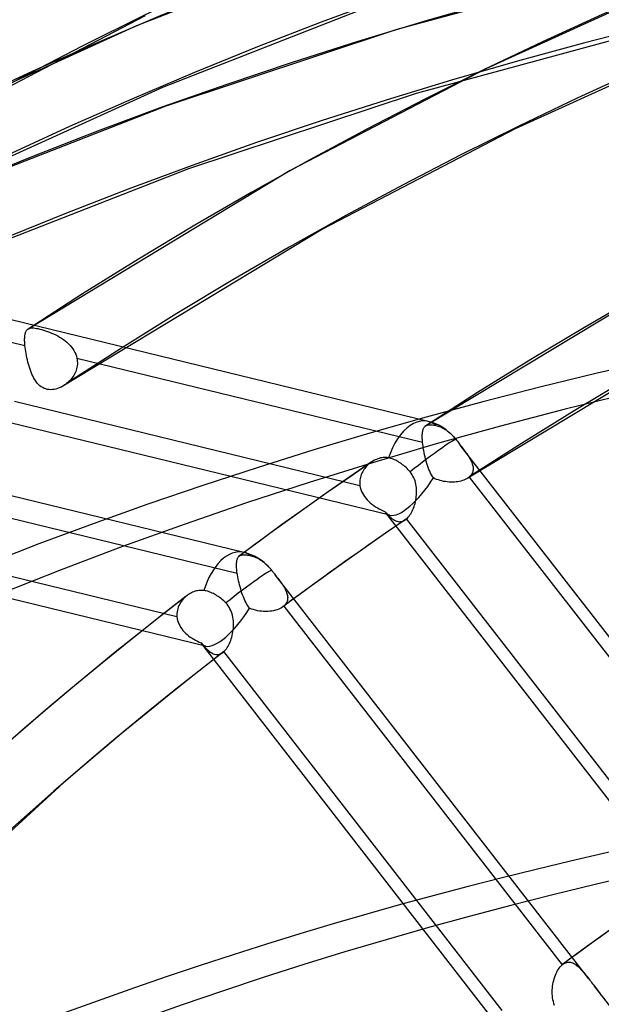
# Model space of a CAD drawing. Header units: millimetres. Extents: x -192 to 186, y -241 to 236.
# Tile 25 of 87: x -79 to -66, y 128 to 151. Entities that reach past the tile are written whole.
import ezdxf

# ---------------------------------------------------------------- set-up
doc = ezdxf.new("R2010")
doc.units = ezdxf.units.MM
doc.layers.add('MAIN-1', color=7, linetype='Continuous')
doc.layers.add('MAIN-2', color=7, linetype='Continuous')

msp = doc.modelspace()

# ---------------------------------------------------------------- linework, layer by layer
at = {"layer": 'MAIN-1'}
for p, q in [((-77.885, 142.336), (-77.887, 142.335)), ((-77.883, 142.337), (-77.885, 142.336)), ((-77.881, 142.339), (-77.883, 142.337)), ((-77.879, 142.34), (-77.881, 142.339)), ((-77.877, 142.341), (-77.879, 142.34)), ((-77.876, 142.343), (-77.877, 142.341))]:
    msp.add_line(p, q, dxfattribs=at)
for centre, major_axis, start_param, end_param in [((-0.5, -0.433), (106.054, -122.46), 0.713724, 3.466968), ((-4.75, -4.114), (-100.489, 116.035), -0.857072, 0)]:
    msp.add_ellipse(centre, major_axis=major_axis, ratio=0.75, start_param=start_param, end_param=end_param, dxfattribs=at)
at = {"layer": 'MAIN-2'}
for p, q in [((-71.172, 152.516), (-76.24, 150.533)), ((-64.325, 152.071), (-70.305, 150.45)), ((-63.614, 151.668), (-68.268, 149.555)), ((-70.654, 151.081), (-75.647, 149.128)), ((-76.046, 150.761), (-80.654, 148.364)), ((-63.968, 150.588), (-69.863, 148.99)), ((-76.24, 150.533), (-81.114, 148.321)), ((-70.305, 150.45), (-75.572, 148.705)), ((-63.021, 150.263), (-67.601, 148.184)), ((-68.268, 149.555), (-72.737, 147.232)), ((-75.647, 149.128), (-80.446, 146.95)), ((-69.863, 148.99), (-75.054, 147.271)), ((-75.572, 148.705), (-80.64, 146.723)), ((-67.601, 148.184), (-71.997, 145.898)), ((-75.054, 147.271), (-80.047, 145.318)), ((-72.737, 147.232), (-78.715, 143.616)), ((-69.587, 141.509), (-87.726, 145.922)), ((-71.997, 145.898), (-77.887, 142.335)), ((-86.671, 145.157), (-78.786, 143.238)), ((-64.08, 144.765), (-69.643, 141.407)), ((-70.463, 139.367), (-87.993, 143.633)), ((-78.758, 143.567), (-78.751, 143.579)), ((-78.751, 143.579), (-78.744, 143.589)), ((-78.744, 143.589), (-78.735, 143.599)), ((-78.735, 143.599), (-78.733, 143.601)), ((-78.733, 143.601), (-78.73, 143.604)), ((-78.73, 143.604), (-78.728, 143.606)), ((-78.728, 143.606), (-78.725, 143.608)), ((-78.725, 143.608), (-78.723, 143.61)), ((-78.723, 143.61), (-78.72, 143.612)), ((-78.72, 143.612), (-78.703, 143.623)), ((-78.703, 143.623), (-78.684, 143.631)), ((-78.684, 143.631), (-78.663, 143.636)), ((-78.663, 143.636), (-78.639, 143.64)), ((-78.639, 143.64), (-78.613, 143.641)), ((-78.613, 143.641), (-78.584, 143.64)), ((-78.584, 143.64), (-78.553, 143.637)), ((-78.553, 143.637), (-78.519, 143.631)), ((-78.519, 143.631), (-78.483, 143.624)), ((-78.483, 143.624), (-78.444, 143.615)), ((-78.444, 143.615), (-78.403, 143.604)), ((-78.403, 143.604), (-78.36, 143.592)), ((-78.36, 143.592), (-78.316, 143.578)), ((-78.316, 143.578), (-78.27, 143.562)), ((-78.793, 143.392), (-78.792, 143.415)), ((-78.793, 143.369), (-78.793, 143.392)), ((-78.793, 143.345), (-78.793, 143.369)), ((-78.792, 143.415), (-78.791, 143.436)), ((-78.791, 143.436), (-78.789, 143.456)), ((-78.789, 143.456), (-78.786, 143.475)), ((-78.786, 143.475), (-78.783, 143.493)), ((-78.783, 143.493), (-78.78, 143.51)), ((-78.78, 143.51), (-78.775, 143.526)), ((-78.775, 143.526), (-78.77, 143.541)), ((-78.77, 143.541), (-78.765, 143.555)), ((-78.765, 143.555), (-78.758, 143.567)), ((-78.27, 143.562), (-78.224, 143.544)), ((-78.224, 143.544), (-78.178, 143.525)), ((-78.178, 143.525), (-78.131, 143.504)), ((-78.131, 143.504), (-78.085, 143.482)), ((-78.085, 143.482), (-78.039, 143.458)), ((-78.039, 143.458), (-77.995, 143.433)), ((-77.995, 143.433), (-77.951, 143.405)), ((-77.951, 143.405), (-77.909, 143.376)), ((-77.909, 143.376), (-77.868, 143.346)), ((-63.341, 143.431), (-68.685, 140.211)), ((-78.792, 143.32), (-78.793, 143.345)), ((-78.79, 143.293), (-78.792, 143.32)), ((-78.788, 143.266), (-78.79, 143.293)), ((-78.786, 143.238), (-78.788, 143.266)), ((-78.781, 143.195), (-78.786, 143.238)), ((-78.775, 143.15), (-78.781, 143.195)), ((-78.768, 143.103), (-78.775, 143.15)), ((-77.868, 143.346), (-77.829, 143.313)), ((-77.829, 143.313), (-77.792, 143.279)), ((-77.792, 143.279), (-77.757, 143.243)), ((-77.757, 143.243), (-77.725, 143.205)), ((-77.725, 143.205), (-77.696, 143.166)), ((-77.696, 143.166), (-77.669, 143.125)), ((-77.669, 143.125), (-77.647, 143.083)), ((-73.789, 138.519), (-91.928, 142.933)), ((-78.76, 143.056), (-78.768, 143.103)), ((-78.751, 143.008), (-78.76, 143.056)), ((-78.741, 142.959), (-78.751, 143.008)), ((-78.729, 142.911), (-78.741, 142.959)), ((-78.717, 142.863), (-78.729, 142.911)), ((-77.647, 143.083), (-77.627, 143.04)), ((-77.627, 143.04), (-77.612, 142.995)), ((-77.612, 142.995), (-77.6, 142.95)), ((-77.6, 142.95), (-77.594, 142.916)), ((-77.6, 142.95), (-69.715, 141.031)), ((-77.594, 142.916), (-77.591, 142.881)), ((-78.704, 142.815), (-78.717, 142.863)), ((-78.69, 142.767), (-78.704, 142.815)), ((-78.675, 142.721), (-78.69, 142.767)), ((-78.66, 142.676), (-78.675, 142.721)), ((-78.643, 142.632), (-78.66, 142.676)), ((-77.616, 142.678), (-77.628, 142.646)), ((-77.606, 142.711), (-77.616, 142.678)), ((-77.599, 142.744), (-77.606, 142.711)), ((-77.593, 142.778), (-77.599, 142.744)), ((-77.59, 142.813), (-77.593, 142.778)), ((-77.591, 142.881), (-77.589, 142.847)), ((-77.589, 142.847), (-77.59, 142.813)), ((-78.625, 142.589), (-78.643, 142.632)), ((-78.607, 142.549), (-78.625, 142.589)), ((-78.587, 142.51), (-78.607, 142.549)), ((-78.567, 142.473), (-78.587, 142.51)), ((-78.545, 142.439), (-78.567, 142.473)), ((-77.735, 142.469), (-77.758, 142.443)), ((-77.713, 142.496), (-77.735, 142.469)), ((-77.693, 142.524), (-77.713, 142.496)), ((-77.674, 142.553), (-77.693, 142.524)), ((-77.657, 142.583), (-77.674, 142.553)), ((-77.641, 142.614), (-77.657, 142.583)), ((-77.628, 142.646), (-77.641, 142.614)), ((-78.522, 142.405), (-78.545, 142.439)), ((-78.497, 142.375), (-78.522, 142.405)), ((-78.471, 142.346), (-78.497, 142.375)), ((-78.443, 142.32), (-78.471, 142.346)), ((-78.413, 142.297), (-78.443, 142.32)), ((-78.381, 142.278), (-78.413, 142.297)), ((-78.348, 142.261), (-78.381, 142.278)), ((-78.313, 142.248), (-78.348, 142.261)), ((-78.276, 142.239), (-78.313, 142.248)), ((-78.238, 142.233), (-78.276, 142.239)), ((-78.2, 142.232), (-78.238, 142.233)), ((-78.161, 142.233), (-78.2, 142.232)), ((-78.121, 142.239), (-78.161, 142.233)), ((-78.081, 142.247), (-78.121, 142.239)), ((-78.042, 142.259), (-78.081, 142.247)), ((-78.002, 142.274), (-78.042, 142.259)), ((-77.963, 142.291), (-78.002, 142.274)), ((-77.925, 142.312), (-77.963, 142.291)), ((-77.887, 142.335), (-77.925, 142.312)), ((-77.869, 142.347), (-77.876, 142.343)), ((-77.862, 142.352), (-77.869, 142.347)), ((-77.855, 142.357), (-77.862, 142.352)), ((-77.848, 142.362), (-77.855, 142.357)), ((-77.842, 142.367), (-77.848, 142.362)), ((-77.835, 142.373), (-77.842, 142.367)), ((-77.808, 142.395), (-77.835, 142.373)), ((-77.783, 142.418), (-77.808, 142.395)), ((-77.758, 142.443), (-77.783, 142.418)), ((-71.143, 140.041), (-79.025, 141.959)), ((-69.703, 141.318), (-69.698, 141.332)), ((-69.698, 141.332), (-69.693, 141.346)), ((-69.693, 141.346), (-69.686, 141.359)), ((-69.686, 141.359), (-69.679, 141.37)), ((-69.679, 141.37), (-69.672, 141.381)), ((-69.672, 141.381), (-69.663, 141.39)), ((-69.663, 141.39), (-69.66, 141.393)), ((-69.66, 141.393), (-69.657, 141.396)), ((-69.657, 141.396), (-69.654, 141.399)), ((-69.654, 141.399), (-69.651, 141.401)), ((-69.651, 141.401), (-69.648, 141.404)), ((-69.648, 141.404), (-69.644, 141.406)), ((-69.644, 141.406), (-69.632, 141.414)), ((-69.632, 141.414), (-69.618, 141.42)), ((-69.618, 141.42), (-69.603, 141.425)), ((-69.603, 141.425), (-69.587, 141.428)), ((-69.587, 141.428), (-69.569, 141.431)), ((-69.569, 141.431), (-69.55, 141.432)), ((-69.55, 141.432), (-69.53, 141.432)), ((-69.53, 141.432), (-69.509, 141.431)), ((-69.509, 141.431), (-69.486, 141.429)), ((-69.486, 141.429), (-69.461, 141.425)), ((-69.461, 141.425), (-69.435, 141.421)), ((-69.435, 141.421), (-69.408, 141.415)), ((-69.408, 141.415), (-69.381, 141.409)), ((-69.381, 141.409), (-69.355, 141.401)), ((-69.355, 141.401), (-69.33, 141.392)), ((-69.33, 141.392), (-69.304, 141.382)), ((-69.304, 141.382), (-69.278, 141.37)), ((-69.278, 141.37), (-69.251, 141.356)), ((-69.251, 141.356), (-69.223, 141.341)), ((-69.223, 141.341), (-69.196, 141.325)), ((-69.196, 141.325), (-69.17, 141.307)), ((-69.722, 141.161), (-69.721, 141.184)), ((-69.721, 141.137), (-69.722, 141.161)), ((-69.721, 141.184), (-69.72, 141.207)), ((-69.72, 141.112), (-69.721, 141.137)), ((-69.72, 141.207), (-69.719, 141.228)), ((-69.719, 141.086), (-69.72, 141.112)), ((-69.719, 141.228), (-69.717, 141.248)), ((-69.717, 141.248), (-69.715, 141.267)), ((-69.715, 141.267), (-69.711, 141.285)), ((-69.711, 141.285), (-69.708, 141.302)), ((-69.708, 141.302), (-69.703, 141.318)), ((-69.17, 141.307), (-69.144, 141.288)), ((-69.144, 141.288), (-69.119, 141.269)), ((-69.119, 141.269), (-69.096, 141.249)), ((-69.096, 141.249), (-69.071, 141.227)), ((-69.071, 141.227), (-69.047, 141.204)), ((-69.047, 141.204), (-69.023, 141.179)), ((-69.023, 141.179), (-68.999, 141.153)), ((-68.999, 141.153), (-68.976, 141.126)), ((-68.976, 141.126), (-68.972, 141.122)), ((-68.972, 141.122), (-68.969, 141.117)), ((-68.969, 141.117), (-68.965, 141.112)), ((-68.965, 141.112), (-68.961, 141.108)), ((-68.961, 141.108), (-68.958, 141.103)), ((-68.958, 141.103), (-68.954, 141.099)), ((-69.717, 141.059), (-69.719, 141.086)), ((-69.715, 141.031), (-69.717, 141.059)), ((-69.71, 140.987), (-69.715, 141.031)), ((-69.704, 140.941), (-69.71, 140.987)), ((-69.697, 140.893), (-69.704, 140.941)), ((-69.689, 140.845), (-69.697, 140.893)), ((-68.954, 141.099), (-68.937, 141.077)), ((-68.937, 141.077), (-68.921, 141.056)), ((-68.921, 141.056), (-68.904, 141.034)), ((-68.904, 141.034), (-68.887, 141.012)), ((-68.887, 141.012), (-68.87, 140.991)), ((-68.87, 140.991), (-68.854, 140.969)), ((-68.854, 140.969), (-68.831, 140.94)), ((-61.693, 131.741), (-68.854, 140.969)), ((-68.831, 140.94), (-68.809, 140.912)), ((-68.809, 140.912), (-68.788, 140.884)), ((-68.788, 140.884), (-68.767, 140.856)), ((-70.738, 140.654), (-70.769, 140.642)), ((-70.707, 140.664), (-70.738, 140.654)), ((-70.676, 140.673), (-70.707, 140.664)), ((-70.644, 140.679), (-70.676, 140.673)), ((-70.613, 140.683), (-70.644, 140.679)), ((-70.581, 140.685), (-70.613, 140.683)), ((-70.55, 140.684), (-70.581, 140.685)), ((-70.52, 140.681), (-70.55, 140.684)), ((-70.489, 140.676), (-70.52, 140.681)), ((-70.463, 140.67), (-70.489, 140.676)), ((-70.437, 140.663), (-70.463, 140.67)), ((-70.411, 140.654), (-70.437, 140.663)), ((-70.384, 140.644), (-70.411, 140.654)), ((-69.679, 140.796), (-69.689, 140.845)), ((-69.669, 140.746), (-69.679, 140.796)), ((-69.658, 140.697), (-69.669, 140.746)), ((-69.645, 140.648), (-69.658, 140.697)), ((-68.767, 140.856), (-68.747, 140.829)), ((-68.747, 140.829), (-68.727, 140.802)), ((-68.727, 140.802), (-68.708, 140.775)), ((-68.708, 140.775), (-68.69, 140.749)), ((-68.69, 140.749), (-68.672, 140.722)), ((-68.672, 140.722), (-68.656, 140.696)), ((-68.656, 140.696), (-68.64, 140.67)), ((-68.64, 140.67), (-68.626, 140.644)), ((-74.665, 136.378), (-92.196, 140.644)), ((-70.879, 140.582), (-71.375, 140.243)), ((-71.035, 140.434), (-71.054, 140.407)), ((-71.015, 140.459), (-71.035, 140.434)), ((-70.993, 140.483), (-71.015, 140.459)), ((-70.971, 140.507), (-70.993, 140.483)), ((-70.947, 140.529), (-70.971, 140.507)), ((-70.923, 140.55), (-70.947, 140.529)), ((-70.917, 140.555), (-70.923, 140.55)), ((-70.91, 140.559), (-70.917, 140.555)), ((-70.904, 140.564), (-70.91, 140.559)), ((-70.898, 140.569), (-70.904, 140.564)), ((-70.892, 140.573), (-70.898, 140.569)), ((-70.885, 140.578), (-70.892, 140.573)), ((-70.857, 140.596), (-70.885, 140.578)), ((-70.828, 140.613), (-70.857, 140.596)), ((-70.799, 140.629), (-70.828, 140.613)), ((-70.769, 140.642), (-70.799, 140.629)), ((-70.356, 140.632), (-70.384, 140.644)), ((-70.328, 140.62), (-70.356, 140.632)), ((-70.3, 140.605), (-70.328, 140.62)), ((-70.272, 140.59), (-70.3, 140.605)), ((-70.245, 140.573), (-70.272, 140.59)), ((-70.219, 140.556), (-70.245, 140.573)), ((-70.194, 140.539), (-70.219, 140.556)), ((-70.169, 140.52), (-70.194, 140.539)), ((-70.143, 140.499), (-70.169, 140.52)), ((-70.118, 140.478), (-70.143, 140.499)), ((-70.092, 140.455), (-70.118, 140.478)), ((-70.067, 140.431), (-70.092, 140.455)), ((-70.043, 140.406), (-70.067, 140.431)), ((-69.632, 140.599), (-69.645, 140.648)), ((-69.618, 140.551), (-69.632, 140.599)), ((-69.602, 140.504), (-69.618, 140.551)), ((-69.586, 140.458), (-69.602, 140.504)), ((-69.569, 140.413), (-69.586, 140.458)), ((-68.626, 140.644), (-68.612, 140.619)), ((-68.612, 140.619), (-68.6, 140.593)), ((-68.6, 140.593), (-68.59, 140.568)), ((-68.59, 140.568), (-68.58, 140.543)), ((-68.58, 140.543), (-68.573, 140.518)), ((-68.573, 140.518), (-68.567, 140.494)), ((-68.567, 140.494), (-68.563, 140.47)), ((-68.563, 140.47), (-68.56, 140.446)), ((-68.56, 140.446), (-68.56, 140.423)), ((-71.375, 140.243), (-71.868, 139.9)), ((-71.139, 140.201), (-71.144, 140.17)), ((-71.132, 140.232), (-71.139, 140.201)), ((-71.124, 140.263), (-71.132, 140.232)), ((-71.113, 140.293), (-71.124, 140.263)), ((-71.101, 140.323), (-71.113, 140.293)), ((-71.087, 140.352), (-71.101, 140.323)), ((-71.071, 140.38), (-71.087, 140.352)), ((-71.054, 140.407), (-71.071, 140.38)), ((-70.02, 140.381), (-70.043, 140.406)), ((-69.999, 140.356), (-70.02, 140.381)), ((-69.974, 140.325), (-69.999, 140.356)), ((-69.952, 140.292), (-69.974, 140.325)), ((-69.933, 140.258), (-69.952, 140.292)), ((-69.915, 140.223), (-69.933, 140.258)), ((-69.9, 140.186), (-69.915, 140.223)), ((-69.551, 140.371), (-69.569, 140.413)), ((-69.532, 140.33), (-69.551, 140.371)), ((-69.512, 140.291), (-69.532, 140.33)), ((-69.491, 140.254), (-69.512, 140.291)), ((-69.468, 140.219), (-69.491, 140.254)), ((-69.431, 140.201), (-69.468, 140.219)), ((-69.393, 140.185), (-69.431, 140.201)), ((-68.685, 140.211), (-68.712, 140.195)), ((-68.679, 140.215), (-68.685, 140.211)), ((-68.672, 140.22), (-68.679, 140.215)), ((-68.666, 140.225), (-68.672, 140.22)), ((-68.66, 140.229), (-68.666, 140.225)), ((-68.654, 140.234), (-68.66, 140.229)), ((-68.648, 140.239), (-68.654, 140.234)), ((-68.629, 140.257), (-68.648, 140.239)), ((-68.648, 140.239), (-62.294, 132.052)), ((-68.613, 140.275), (-68.629, 140.257)), ((-68.599, 140.294), (-68.613, 140.275)), ((-68.587, 140.314), (-68.599, 140.294)), ((-68.578, 140.334), (-68.587, 140.314)), ((-68.57, 140.355), (-68.578, 140.334)), ((-68.564, 140.377), (-68.57, 140.355)), ((-68.561, 140.4), (-68.564, 140.377)), ((-68.56, 140.423), (-68.561, 140.4)), ((-71.147, 140.138), (-71.148, 140.106)), ((-71.148, 140.106), (-71.146, 140.073)), ((-71.144, 140.17), (-71.147, 140.138)), ((-71.146, 140.073), (-71.143, 140.041)), ((-71.143, 140.041), (-71.135, 139.998)), ((-71.135, 139.998), (-71.123, 139.954)), ((-69.887, 140.149), (-69.9, 140.186)), ((-69.876, 140.11), (-69.887, 140.149)), ((-69.867, 140.072), (-69.876, 140.11)), ((-69.86, 140.033), (-69.867, 140.072)), ((-69.856, 139.993), (-69.86, 140.033)), ((-69.853, 139.954), (-69.856, 139.993)), ((-69.354, 140.171), (-69.393, 140.185)), ((-69.315, 140.159), (-69.354, 140.171)), ((-69.275, 140.149), (-69.315, 140.159)), ((-69.234, 140.14), (-69.275, 140.149)), ((-69.193, 140.133), (-69.234, 140.14)), ((-69.152, 140.128), (-69.193, 140.133)), ((-69.111, 140.124), (-69.152, 140.128)), ((-69.07, 140.122), (-69.111, 140.124)), ((-69.029, 140.122), (-69.07, 140.122)), ((-68.989, 140.124), (-69.029, 140.122)), ((-68.95, 140.127), (-68.989, 140.124)), ((-68.912, 140.132), (-68.95, 140.127)), ((-68.875, 140.138), (-68.912, 140.132)), ((-68.839, 140.147), (-68.875, 140.138)), ((-68.804, 140.156), (-68.839, 140.147)), ((-68.772, 140.168), (-68.804, 140.156)), ((-68.741, 140.181), (-68.772, 140.168)), ((-68.712, 140.195), (-68.741, 140.181)), ((-81.827, 139.966), (-73.945, 138.048)), ((-71.868, 139.9), (-72.401, 139.523)), ((-71.123, 139.954), (-71.107, 139.912)), ((-71.107, 139.912), (-71.088, 139.87)), ((-71.088, 139.87), (-71.065, 139.83)), ((-71.065, 139.83), (-71.039, 139.791)), ((-71.039, 139.791), (-71.01, 139.754)), ((-71.01, 139.754), (-70.978, 139.718)), ((-69.87, 139.715), (-69.863, 139.755)), ((-69.863, 139.755), (-69.858, 139.794)), ((-69.858, 139.794), (-69.854, 139.834)), ((-69.854, 139.834), (-69.852, 139.874)), ((-69.852, 139.914), (-69.853, 139.954)), ((-69.852, 139.874), (-69.852, 139.914)), ((-70.978, 139.718), (-70.944, 139.683)), ((-70.944, 139.683), (-70.908, 139.65)), ((-70.908, 139.65), (-70.869, 139.619)), ((-70.869, 139.619), (-70.829, 139.59)), ((-70.829, 139.59), (-70.788, 139.562)), ((-70.788, 139.562), (-70.745, 139.536)), ((-70.745, 139.536), (-70.701, 139.511)), ((-69.936, 139.494), (-69.922, 139.528)), ((-69.922, 139.528), (-69.909, 139.564)), ((-69.909, 139.564), (-69.898, 139.6)), ((-69.898, 139.6), (-69.887, 139.638)), ((-69.887, 139.638), (-69.878, 139.676)), ((-69.878, 139.676), (-69.87, 139.715)), ((-72.401, 139.523), (-72.93, 139.144)), ((-70.701, 139.511), (-70.656, 139.489)), ((-70.656, 139.489), (-70.611, 139.467)), ((-70.611, 139.467), (-70.565, 139.447)), ((-70.565, 139.447), (-70.539, 139.416)), ((-63.526, 130.372), (-70.55, 139.424)), ((-70.539, 139.416), (-70.512, 139.386)), ((-70.512, 139.386), (-70.486, 139.358)), ((-70.486, 139.358), (-70.46, 139.332)), ((-70.46, 139.332), (-70.433, 139.308)), ((-70.433, 139.308), (-70.407, 139.287)), ((-70.08, 139.284), (-70.06, 139.303)), ((-70.06, 139.303), (-70.04, 139.324)), ((-70.04, 139.324), (-70.021, 139.347)), ((-70.021, 139.347), (-70.002, 139.373)), ((-70.002, 139.373), (-69.985, 139.401)), ((-69.985, 139.401), (-69.968, 139.43)), ((-69.968, 139.43), (-69.951, 139.461)), ((-69.951, 139.461), (-69.936, 139.494)), ((-72.93, 139.144), (-73.413, 138.793)), ((-70.11, 139.261), (-70.557, 138.954)), ((-70.407, 139.287), (-70.38, 139.268)), ((-70.38, 139.268), (-70.354, 139.252)), ((-70.354, 139.252), (-70.327, 139.239)), ((-70.327, 139.239), (-70.3, 139.229)), ((-70.3, 139.229), (-70.273, 139.222)), ((-70.273, 139.222), (-70.245, 139.219)), ((-70.245, 139.219), (-70.218, 139.22)), ((-70.218, 139.22), (-70.191, 139.224)), ((-70.191, 139.224), (-70.164, 139.233)), ((-70.164, 139.233), (-70.137, 139.245)), ((-70.137, 139.245), (-70.11, 139.261)), ((-70.11, 139.261), (-70.105, 139.264)), ((-70.105, 139.264), (-70.1, 139.268)), ((-70.1, 139.268), (-70.095, 139.271)), ((-70.095, 139.271), (-70.09, 139.275)), ((-70.09, 139.275), (-70.085, 139.279)), ((-70.085, 139.279), (-70.08, 139.284)), ((-63.729, 131.099), (-70.08, 139.284)), ((-75.318, 137.045), (-83.204, 138.964)), ((-70.557, 138.954), (-71.003, 138.644)), ((-73.413, 138.793), (-73.894, 138.438)), ((-71.003, 138.644), (-71.517, 138.281)), ((-73.928, 138.397), (-73.921, 138.409)), ((-73.921, 138.409), (-73.914, 138.419)), ((-73.914, 138.419), (-73.905, 138.428)), ((-73.905, 138.428), (-73.903, 138.43)), ((-73.903, 138.43), (-73.902, 138.431)), ((-73.902, 138.431), (-73.901, 138.432)), ((-73.901, 138.432), (-73.899, 138.433)), ((-73.899, 138.433), (-73.898, 138.435)), ((-73.898, 138.435), (-73.896, 138.436)), ((-73.896, 138.436), (-73.885, 138.444)), ((-73.885, 138.444), (-73.873, 138.45)), ((-73.873, 138.45), (-73.86, 138.455)), ((-73.86, 138.455), (-73.845, 138.459)), ((-73.845, 138.459), (-73.83, 138.462)), ((-73.83, 138.462), (-73.813, 138.464)), ((-73.813, 138.464), (-73.795, 138.465)), ((-73.795, 138.465), (-73.775, 138.465)), ((-73.775, 138.465), (-73.755, 138.464)), ((-73.755, 138.464), (-73.732, 138.461)), ((-73.732, 138.461), (-73.709, 138.458)), ((-73.709, 138.458), (-73.684, 138.454)), ((-73.684, 138.454), (-73.658, 138.448)), ((-73.658, 138.448), (-73.63, 138.442)), ((-73.63, 138.442), (-73.603, 138.435)), ((-73.603, 138.435), (-73.576, 138.427)), ((-73.576, 138.427), (-73.549, 138.417)), ((-73.549, 138.417), (-73.522, 138.406)), ((-73.522, 138.406), (-73.493, 138.392)), ((-73.959, 138.238), (-73.958, 138.26)), ((-73.959, 138.214), (-73.959, 138.238)), ((-73.958, 138.189), (-73.959, 138.214)), ((-73.958, 138.26), (-73.957, 138.282)), ((-73.957, 138.163), (-73.958, 138.189)), ((-73.957, 138.282), (-73.955, 138.302)), ((-73.955, 138.302), (-73.953, 138.321)), ((-73.953, 138.321), (-73.949, 138.338)), ((-73.949, 138.338), (-73.945, 138.355)), ((-73.945, 138.355), (-73.94, 138.37)), ((-73.94, 138.37), (-73.935, 138.384)), ((-73.935, 138.384), (-73.928, 138.397)), ((-73.493, 138.392), (-73.465, 138.378)), ((-73.465, 138.378), (-73.436, 138.362)), ((-73.436, 138.362), (-73.408, 138.344)), ((-73.408, 138.344), (-73.381, 138.326)), ((-73.381, 138.326), (-73.355, 138.307)), ((-73.355, 138.307), (-73.33, 138.287)), ((-73.33, 138.287), (-73.304, 138.266)), ((-73.304, 138.266), (-73.278, 138.242)), ((-73.278, 138.242), (-73.253, 138.218)), ((-73.253, 138.218), (-73.227, 138.192)), ((-73.227, 138.192), (-73.203, 138.166)), ((-71.517, 138.281), (-72.028, 137.915)), ((-73.955, 138.136), (-73.957, 138.163)), ((-73.952, 138.107), (-73.955, 138.136)), ((-73.949, 138.078), (-73.952, 138.107)), ((-73.945, 138.048), (-73.949, 138.078)), ((-73.938, 138.006), (-73.945, 138.048)), ((-73.931, 137.962), (-73.938, 138.006)), ((-73.922, 137.916), (-73.931, 137.962)), ((-73.203, 138.166), (-73.195, 138.156)), ((-73.195, 138.156), (-73.187, 138.147)), ((-73.187, 138.147), (-73.179, 138.138)), ((-73.179, 138.138), (-73.171, 138.128)), ((-73.171, 138.128), (-73.164, 138.119)), ((-73.164, 138.119), (-73.157, 138.109)), ((-73.157, 138.109), (-73.144, 138.093)), ((-73.144, 138.093), (-73.131, 138.076)), ((-73.131, 138.076), (-73.118, 138.06)), ((-73.118, 138.06), (-73.105, 138.043)), ((-73.105, 138.043), (-73.092, 138.027)), ((-73.092, 138.027), (-73.079, 138.01)), ((-65.921, 128.785), (-73.08, 138.01)), ((-73.079, 138.01), (-73.058, 137.983)), ((-73.058, 137.983), (-73.037, 137.955)), ((-73.037, 137.955), (-73.016, 137.928)), ((-73.912, 137.87), (-73.922, 137.916)), ((-73.902, 137.824), (-73.912, 137.87)), ((-73.89, 137.777), (-73.902, 137.824)), ((-73.878, 137.73), (-73.89, 137.777)), ((-73.864, 137.684), (-73.878, 137.73)), ((-73.016, 137.928), (-72.996, 137.902)), ((-72.996, 137.902), (-72.977, 137.876)), ((-72.977, 137.876), (-72.958, 137.85)), ((-72.958, 137.85), (-72.94, 137.824)), ((-72.94, 137.824), (-72.922, 137.799)), ((-72.922, 137.799), (-72.905, 137.774)), ((-72.905, 137.774), (-72.889, 137.749)), ((-72.889, 137.749), (-72.874, 137.724)), ((-72.028, 137.915), (-72.466, 137.596)), ((-75.088, 137.533), (-75.737, 137.028)), ((-75.109, 137.517), (-75.138, 137.491)), ((-75.106, 137.519), (-75.109, 137.517)), ((-75.103, 137.521), (-75.106, 137.519)), ((-75.1, 137.523), (-75.103, 137.521)), ((-75.098, 137.526), (-75.1, 137.523)), ((-75.095, 137.528), (-75.098, 137.526)), ((-75.092, 137.53), (-75.095, 137.528)), ((-75.067, 137.549), (-75.092, 137.53)), ((-75.042, 137.566), (-75.067, 137.549)), ((-75.015, 137.582), (-75.042, 137.566)), ((-74.989, 137.596), (-75.015, 137.582)), ((-74.961, 137.609), (-74.989, 137.596)), ((-74.933, 137.621), (-74.961, 137.609)), ((-74.904, 137.631), (-74.933, 137.621)), ((-74.876, 137.639), (-74.904, 137.631)), ((-74.847, 137.645), (-74.876, 137.639)), ((-74.818, 137.65), (-74.847, 137.645)), ((-74.789, 137.652), (-74.818, 137.65)), ((-74.76, 137.653), (-74.789, 137.652)), ((-74.732, 137.652), (-74.76, 137.653)), ((-74.703, 137.649), (-74.732, 137.652)), ((-74.676, 137.644), (-74.703, 137.649)), ((-74.65, 137.638), (-74.676, 137.644)), ((-74.624, 137.631), (-74.65, 137.638)), ((-74.597, 137.623), (-74.624, 137.631)), ((-74.57, 137.613), (-74.597, 137.623)), ((-74.543, 137.602), (-74.57, 137.613)), ((-74.514, 137.59), (-74.543, 137.602)), ((-74.486, 137.577), (-74.514, 137.59)), ((-74.458, 137.562), (-74.486, 137.577)), ((-74.431, 137.547), (-74.458, 137.562)), ((-74.405, 137.53), (-74.431, 137.547)), ((-74.379, 137.514), (-74.405, 137.53)), ((-74.354, 137.496), (-74.379, 137.514)), ((-73.85, 137.638), (-73.864, 137.684)), ((-73.835, 137.592), (-73.85, 137.638)), ((-73.819, 137.548), (-73.835, 137.592)), ((-73.802, 137.505), (-73.819, 137.548)), ((-73.785, 137.463), (-73.802, 137.505)), ((-72.466, 137.596), (-72.902, 137.275)), ((-72.874, 137.724), (-72.86, 137.699)), ((-72.86, 137.699), (-72.847, 137.674)), ((-72.847, 137.674), (-72.835, 137.65)), ((-72.835, 137.65), (-72.825, 137.626)), ((-72.825, 137.626), (-72.815, 137.602)), ((-72.815, 137.602), (-72.808, 137.578)), ((-72.808, 137.578), (-72.801, 137.555)), ((-72.801, 137.555), (-72.797, 137.532)), ((-72.797, 137.532), (-72.794, 137.509)), ((-72.794, 137.509), (-72.792, 137.487)), ((-75.272, 137.305), (-75.287, 137.27)), ((-75.255, 137.339), (-75.272, 137.305)), ((-75.236, 137.372), (-75.255, 137.339)), ((-75.214, 137.404), (-75.236, 137.372)), ((-75.19, 137.435), (-75.214, 137.404)), ((-75.165, 137.464), (-75.19, 137.435)), ((-75.138, 137.491), (-75.165, 137.464)), ((-74.328, 137.477), (-74.354, 137.496)), ((-74.302, 137.456), (-74.328, 137.477)), ((-74.276, 137.435), (-74.302, 137.456)), ((-74.251, 137.412), (-74.276, 137.435)), ((-74.227, 137.389), (-74.251, 137.412)), ((-74.203, 137.365), (-74.227, 137.389)), ((-74.176, 137.334), (-74.203, 137.365)), ((-74.151, 137.302), (-74.176, 137.334)), ((-74.128, 137.268), (-74.151, 137.302)), ((-73.767, 137.422), (-73.785, 137.463)), ((-73.748, 137.383), (-73.767, 137.422)), ((-73.728, 137.346), (-73.748, 137.383)), ((-73.707, 137.311), (-73.728, 137.346)), ((-73.685, 137.277), (-73.707, 137.311)), ((-72.895, 137.28), (-72.899, 137.277)), ((-72.892, 137.283), (-72.895, 137.28)), ((-72.889, 137.285), (-72.892, 137.283)), ((-72.885, 137.288), (-72.889, 137.285)), ((-72.882, 137.291), (-72.885, 137.288)), ((-72.864, 137.307), (-72.882, 137.291)), ((-72.882, 137.291), (-66.531, 129.106)), ((-72.848, 137.325), (-72.864, 137.307)), ((-72.835, 137.343), (-72.848, 137.325)), ((-72.823, 137.362), (-72.835, 137.343)), ((-72.813, 137.381), (-72.823, 137.362)), ((-72.805, 137.401), (-72.813, 137.381)), ((-72.799, 137.422), (-72.805, 137.401)), ((-72.795, 137.443), (-72.799, 137.422)), ((-72.793, 137.465), (-72.795, 137.443)), ((-72.792, 137.487), (-72.793, 137.465)), ((-75.319, 137.122), (-75.32, 137.084)), ((-75.32, 137.084), (-75.318, 137.045)), ((-75.315, 137.16), (-75.319, 137.122)), ((-75.309, 137.197), (-75.315, 137.16)), ((-75.299, 137.234), (-75.309, 137.197)), ((-75.287, 137.27), (-75.299, 137.234)), ((-74.108, 137.232), (-74.128, 137.268)), ((-74.09, 137.195), (-74.108, 137.232)), ((-74.075, 137.157), (-74.09, 137.195)), ((-74.062, 137.118), (-74.075, 137.157)), ((-74.051, 137.078), (-74.062, 137.118)), ((-74.042, 137.037), (-74.051, 137.078)), ((-73.661, 137.245), (-73.685, 137.277)), ((-73.617, 137.227), (-73.661, 137.245)), ((-73.573, 137.212), (-73.617, 137.227)), ((-73.527, 137.199), (-73.573, 137.212)), ((-73.481, 137.189), (-73.527, 137.199)), ((-73.435, 137.181), (-73.481, 137.189)), ((-73.388, 137.175), (-73.435, 137.181)), ((-73.34, 137.171), (-73.388, 137.175)), ((-73.294, 137.17), (-73.34, 137.171)), ((-73.247, 137.171), (-73.294, 137.17)), ((-73.202, 137.174), (-73.247, 137.171)), ((-73.157, 137.179), (-73.202, 137.174)), ((-73.114, 137.187), (-73.157, 137.179)), ((-73.073, 137.197), (-73.114, 137.187)), ((-73.034, 137.208), (-73.073, 137.197)), ((-72.997, 137.222), (-73.034, 137.208)), ((-72.963, 137.238), (-72.997, 137.222)), ((-72.931, 137.255), (-72.963, 137.238)), ((-72.902, 137.275), (-72.931, 137.255)), ((-72.899, 137.277), (-72.902, 137.275)), ((-75.737, 137.028), (-76.381, 136.517)), ((-75.318, 137.045), (-75.312, 137.005)), ((-75.312, 137.005), (-75.303, 136.964)), ((-75.303, 136.964), (-75.291, 136.924)), ((-75.291, 136.924), (-75.275, 136.885)), ((-75.275, 136.885), (-75.256, 136.847)), ((-75.256, 136.847), (-75.234, 136.81)), ((-74.036, 136.997), (-74.042, 137.037)), ((-74.031, 136.956), (-74.036, 136.997)), ((-74.029, 136.915), (-74.031, 136.956)), ((-74.031, 136.79), (-74.028, 136.832)), ((-74.028, 136.873), (-74.029, 136.915)), ((-74.028, 136.832), (-74.028, 136.873)), ((-75.234, 136.81), (-75.21, 136.774)), ((-75.21, 136.774), (-75.182, 136.739)), ((-75.182, 136.739), (-75.153, 136.706)), ((-75.153, 136.706), (-75.121, 136.674)), ((-75.121, 136.674), (-75.086, 136.644)), ((-75.086, 136.644), (-75.051, 136.615)), ((-75.051, 136.615), (-75.013, 136.587)), ((-74.067, 136.587), (-74.057, 136.626)), ((-74.057, 136.626), (-74.048, 136.667)), ((-74.048, 136.667), (-74.041, 136.707)), ((-74.041, 136.707), (-74.035, 136.749)), ((-74.035, 136.749), (-74.031, 136.79)), ((-76.381, 136.517), (-77.019, 136)), ((-75.013, 136.587), (-74.974, 136.561)), ((-74.974, 136.561), (-74.934, 136.537)), ((-74.934, 136.537), (-74.893, 136.513)), ((-74.893, 136.513), (-74.85, 136.492)), ((-74.85, 136.492), (-74.808, 136.471)), ((-74.808, 136.471), (-74.764, 136.452)), ((-74.764, 136.452), (-74.736, 136.418)), ((-67.703, 127.35), (-74.752, 136.434)), ((-74.736, 136.418), (-74.709, 136.386)), ((-74.709, 136.386), (-74.682, 136.356)), ((-74.153, 136.376), (-74.136, 136.408)), ((-74.136, 136.408), (-74.119, 136.44)), ((-74.119, 136.44), (-74.104, 136.475)), ((-74.104, 136.475), (-74.091, 136.511)), ((-74.091, 136.511), (-74.078, 136.548)), ((-74.078, 136.548), (-74.067, 136.587)), ((-74.265, 136.242), (-74.884, 135.759)), ((-74.682, 136.356), (-74.655, 136.327)), ((-74.655, 136.327), (-74.627, 136.301)), ((-74.627, 136.301), (-74.6, 136.277)), ((-74.6, 136.277), (-74.573, 136.255)), ((-74.573, 136.255), (-74.545, 136.236)), ((-74.545, 136.236), (-74.517, 136.22)), ((-74.517, 136.22), (-74.489, 136.207)), ((-74.489, 136.207), (-74.461, 136.198)), ((-74.461, 136.198), (-74.433, 136.192)), ((-74.433, 136.192), (-74.405, 136.19)), ((-74.405, 136.19), (-74.376, 136.192)), ((-74.376, 136.192), (-74.348, 136.198)), ((-74.348, 136.198), (-74.32, 136.209)), ((-74.32, 136.209), (-74.293, 136.223)), ((-74.293, 136.223), (-74.265, 136.242)), ((-74.265, 136.242), (-74.263, 136.244)), ((-74.263, 136.244), (-74.261, 136.246)), ((-74.261, 136.246), (-74.258, 136.248)), ((-74.258, 136.248), (-74.256, 136.249)), ((-74.256, 136.249), (-74.253, 136.251)), ((-74.253, 136.251), (-74.251, 136.254)), ((-74.251, 136.254), (-74.23, 136.273)), ((-67.898, 128.066), (-74.251, 136.254)), ((-74.23, 136.273), (-74.21, 136.296)), ((-74.21, 136.296), (-74.19, 136.32)), ((-74.19, 136.32), (-74.171, 136.347)), ((-74.171, 136.347), (-74.153, 136.376)), ((-77.019, 136), (-77.653, 135.477)), ((-74.884, 135.759), (-75.498, 135.27)), ((-77.653, 135.477), (-78.282, 134.948)), ((-75.498, 135.27), (-76.107, 134.776)), ((-78.282, 134.948), (-78.906, 134.413)), ((-76.107, 134.776), (-76.712, 134.276)), ((-76.712, 134.276), (-77.312, 133.771)), ((-77.312, 133.771), (-77.907, 133.26)), ((-77.907, 133.26), (-81.435, 130.027)), ((-65.116, 130.137), (-65.646, 129.757)), ((-65.646, 129.757), (-66.08, 129.441)), ((-66.08, 129.441), (-66.512, 129.121)), ((-66.652, 128.941), (-66.635, 128.975)), ((-66.635, 128.975), (-66.616, 129.006)), ((-66.616, 129.006), (-66.596, 129.035)), ((-66.596, 129.035), (-66.575, 129.061)), ((-66.575, 129.061), (-66.553, 129.085)), ((-66.553, 129.085), (-66.531, 129.106)), ((-66.531, 129.106), (-66.528, 129.109)), ((-66.528, 129.109), (-66.525, 129.112)), ((-66.525, 129.112), (-66.521, 129.114)), ((-66.521, 129.114), (-66.518, 129.117)), ((-66.518, 129.117), (-66.515, 129.119)), ((-66.515, 129.119), (-66.512, 129.122)), ((-66.512, 129.122), (-66.491, 129.136)), ((-66.491, 129.136), (-66.469, 129.148)), ((-66.469, 129.148), (-66.447, 129.157)), ((-66.447, 129.157), (-66.426, 129.164)), ((-66.426, 129.164), (-66.404, 129.168)), ((-66.404, 129.168), (-66.381, 129.17)), ((-66.381, 129.17), (-66.359, 129.169)), ((-66.359, 129.169), (-66.337, 129.166)), ((-66.337, 129.166), (-66.315, 129.161)), ((-66.315, 129.161), (-66.293, 129.153)), ((-66.293, 129.153), (-66.272, 129.144)), ((-66.272, 129.144), (-66.25, 129.132)), ((-66.25, 129.132), (-66.228, 129.119)), ((-66.228, 129.119), (-66.207, 129.103)), ((-66.207, 129.103), (-66.185, 129.087)), ((-66.185, 129.087), (-66.164, 129.068)), ((-66.164, 129.068), (-66.143, 129.048)), ((-66.143, 129.048), (-66.121, 129.027)), ((-66.121, 129.027), (-66.1, 129.004)), ((-66.1, 129.004), (-66.079, 128.981)), ((-66.079, 128.981), (-66.057, 128.956)), ((-66.732, 128.708), (-66.723, 128.75)), ((-66.723, 128.75), (-66.711, 128.791)), ((-66.711, 128.791), (-66.699, 128.83)), ((-66.699, 128.83), (-66.685, 128.869)), ((-66.685, 128.869), (-66.669, 128.906)), ((-66.669, 128.906), (-66.652, 128.941)), ((-66.057, 128.956), (-66.036, 128.93)), ((-66.036, 128.93), (-66.014, 128.903)), ((-66.014, 128.903), (-65.991, 128.875)), ((-65.991, 128.875), (-65.968, 128.846)), ((-65.968, 128.846), (-65.945, 128.816)), ((-65.945, 128.816), (-65.922, 128.786)), ((-65.922, 128.786), (-65.9, 128.759)), ((-65.9, 128.759), (-65.879, 128.732)), ((-66.756, 128.489), (-66.755, 128.534)), ((-66.755, 128.534), (-66.752, 128.578)), ((-66.752, 128.578), (-66.747, 128.622)), ((-66.747, 128.622), (-66.74, 128.665)), ((-66.74, 128.665), (-66.732, 128.708)), ((-65.879, 128.732), (-65.858, 128.704)), ((-65.858, 128.704), (-65.837, 128.677)), ((-65.837, 128.677), (-65.815, 128.649)), ((-65.815, 128.649), (-65.794, 128.621)), ((-58.636, 119.397), (-65.794, 128.622)), ((-65.794, 128.621), (-65.769, 128.59)), ((-65.769, 128.59), (-65.745, 128.559)), ((-65.745, 128.559), (-65.722, 128.528)), ((-65.722, 128.528), (-65.699, 128.498)), ((-66.755, 128.444), (-66.756, 128.489)), ((-66.752, 128.399), (-66.755, 128.444)), ((-66.747, 128.355), (-66.752, 128.399)), ((-66.739, 128.311), (-66.747, 128.355)), ((-66.729, 128.267), (-66.739, 128.311)), ((-65.699, 128.498), (-65.677, 128.468)), ((-65.677, 128.468), (-65.656, 128.438)), ((-65.656, 128.438), (-65.636, 128.409)), ((-66.716, 128.225), (-66.729, 128.267)), ((-66.701, 128.183), (-66.716, 128.225))]:
    msp.add_line(p, q, dxfattribs=at)
for centre, start, end in [((-69.857, 140.397), 39.6158, 76.3239), ((-74.06, 137.408), 41.5119, 76.3231)]:
    msp.add_arc(centre, 1.144, start, end, dxfattribs=at)
for centre, major_axis, ratio, start_param, end_param in [((12.628, 10.936), (-110.317, 127.383), 0.75, -1.616769, -0.097375), ((12.628, 10.936), (109.319, -126.231), 0.75, 1.525429, 3.043612), ((8.228, 7.126), (-110.317, 127.383), 0.75, -1.616769, -0.097375), ((17.028, 14.747), (-105.326, 121.62), 0.75, -1.614839, -0.099304), ((8.228, 7.126), (109.319, -126.231), 0.75, 1.524472, 3.04457), ((17.028, 14.747), (104.327, -120.467), 0.75, 1.52668, 3.042361), ((3.828, 3.315), (-110.317, 127.383), 0.75, -1.616769, -0.097375), ((21.428, 18.557), (-100.334, 115.856), 0.75, -1.613456, -0.100687), ((3.828, 3.315), (109.319, -126.231), 0.75, 1.524472, 3.04457), ((21.428, 18.557), (99.336, -114.703), 0.75, 1.529278, 3.039764), ((0, 0), (-105.399, 121.705), 0.75, -2.427868, 0.713724), ((-4.25, -3.681), (-99.835, 115.279), 0.75, -0.857072, 0.211203), ((-69.857, 140.397), (-0.27, -1.111), 0.597838, 2.850543, 4.605799), ((-69.857, 140.397), (0.904, 0.701), 0.047367, 0.005479, 0.849337), ((-69.857, 140.397), (0.904, 0.701), 0.047367, 0.849337, 1.690771), ((21.428, 18.557), (-100.334, 115.856), 0.75, -0.087562, -0.055786), ((-69.857, 140.397), (-0.654, -1.009), 0.352757, 0.122517, 1.622281), ((-69.857, 140.397), (-0.654, -1.009), 0.352757, -0.184016, -0.124872), ((-69.857, 140.397), (-0.654, -1.009), 0.352757, -0.124872, 0.122517), ((21.428, 18.557), (99.336, -114.703), 0.75, 3.054843, 3.084995), ((-74.06, 137.408), (-0.27, -1.111), 0.597838, -3.14158, -1.642335), ((-74.06, 137.408), (-0.27, -1.111), 0.597838, 3.139371, 3.141605), ((-74.06, 137.408), (-0.27, -1.111), 0.597838, 2.885594, 3.139371), ((-74.06, 137.408), (0.904, 0.701), 0.047367, 0.007903, 0.849337), ((-74.06, 137.408), (0.904, 0.701), 0.047367, 0.849337, 1.693196), ((21.428, 18.557), (-100.334, 115.856), 0.75, -0.04266, 0.713724), ((-74.06, 137.408), (-0.654, -1.009), 0.352757, 0.122188, 1.637457), ((-74.06, 137.408), (-0.654, -1.009), 0.352757, -0.168839, -0.124364), ((-74.06, 137.408), (-0.654, -1.009), 0.352757, -0.124364, 0.122188), ((21.428, 18.557), (99.336, -114.703), 0.75, 3.100074, 3.5023), ((21.428, 18.557), (-92.547, 106.864), 0.75, -0.087856, -0.055492)]:
    msp.add_ellipse(centre, major_axis=major_axis, ratio=ratio, start_param=start_param, end_param=end_param, dxfattribs=at)

doc.saveas('drawing.dxf')
